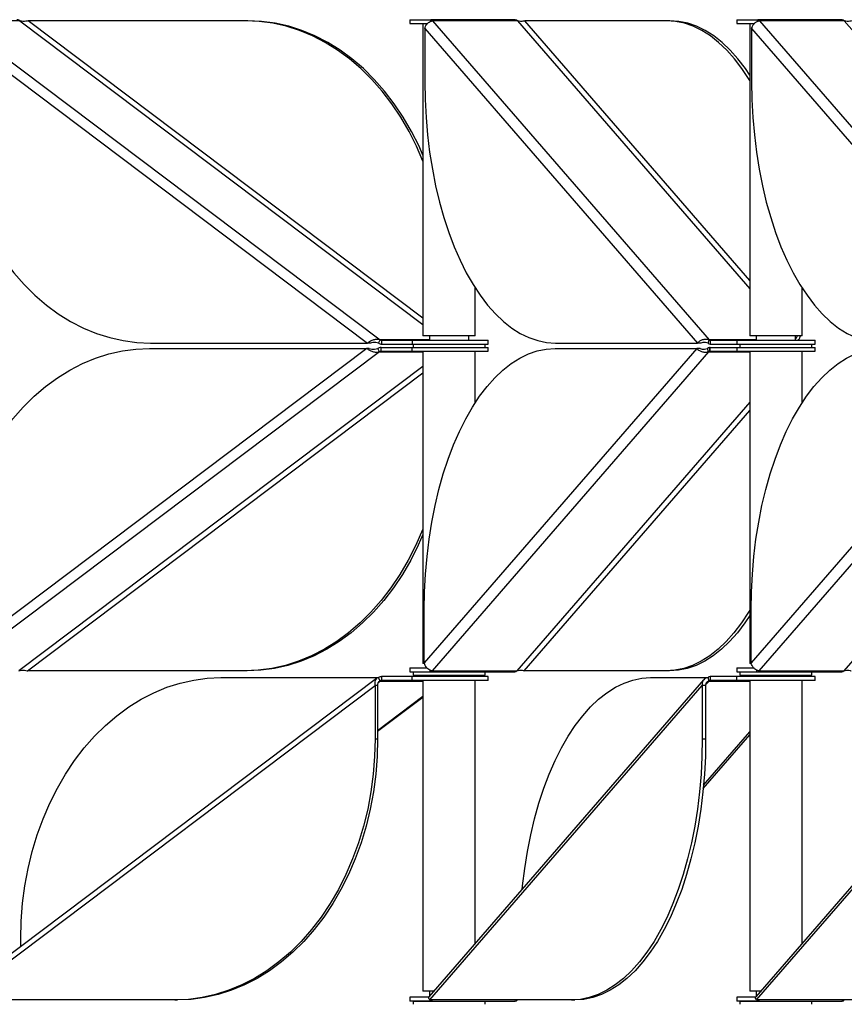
# Model space of a CAD drawing. Header units: millimetres. Extents: x 5 to 415, y 2 to 292.
# Tile 15 of 82: x 118 to 131, y 180 to 195. Entities that reach past the tile are written whole.
import ezdxf

# ---------------------------------------------------------------- set-up
doc = ezdxf.new("R2010")
doc.units = ezdxf.units.MM

msp = doc.modelspace()

# ---------------------------------------------------------------- linework, layer by layer
at = {"color": 7, "linetype": 'Continuous', "lineweight": 25}
for p, q in [((117.0971, 195.2985), (123.5773, 190.4152)), ((118.0611, 195.2985), (117.0971, 195.2985)), ((118.0611, 195.2985), (124.2323, 190.648)), ((121.5153, 195.2985), (118.1916, 195.2985)), ((124.2323, 190.7464), (118.1916, 195.2985)), ((121.5539, 195.2985), (121.5153, 195.2985)), ((124.0323, 195.3146), (124.0323, 195.2546)), ((124.0323, 195.3146), (124.3474, 195.3146)), ((124.0323, 195.2546), (124.3006, 195.2546)), ((124.2323, 195.2546), (124.2323, 190.4746)), ((124.3474, 195.3146), (124.3474, 195.2876)), ((124.3499, 195.3146), (124.3587, 195.3146)), ((124.3499, 195.3146), (124.3499, 195.2889)), ((125.6401, 195.3146), (124.3587, 195.3146)), ((124.38, 195.2985), (128.6107, 190.4152)), ((125.6788, 195.2985), (124.38, 195.2985)), ((125.6401, 195.3146), (125.6488, 195.3146)), ((125.6788, 195.2985), (129.2342, 191.1947)), ((127.9608, 195.2985), (125.7908, 195.2985)), ((129.2342, 191.3239), (125.7908, 195.2985)), ((128.0127, 195.2985), (127.9608, 195.2985)), ((129.0342, 195.3146), (129.0342, 195.2546)), ((129.0342, 195.3146), (129.3493, 195.3146)), ((129.0342, 195.2546), (129.3026, 195.2546)), ((129.2342, 195.2546), (129.2342, 190.4746)), ((129.3493, 195.3146), (129.3493, 195.2876)), ((129.3519, 195.3146), (129.3606, 195.3146)), ((129.3519, 195.3146), (129.3519, 195.2889)), ((130.642, 195.3146), (129.3606, 195.3146)), ((129.3819, 195.2985), (133.6127, 190.4152)), ((130.6808, 195.2985), (129.3819, 195.2985)), ((130.642, 195.3146), (130.6508, 195.3146)), ((130.6808, 195.2985), (134.2362, 191.1947)), ((116.997, 195.1773), (123.3853, 190.3632)), ((124.261, 195.1773), (128.4318, 190.3632)), ((124.261, 195.1773), (124.261, 194.3632)), ((129.263, 195.1773), (133.4337, 190.3632)), ((129.263, 195.1773), (129.263, 194.3632)), ((125.0323, 190.4746), (125.0323, 191.2076)), ((130.0342, 190.4746), (130.0342, 191.2076)), ((123.5543, 190.3632), (123.5773, 190.4152)), ((124.3323, 190.4152), (123.5773, 190.4152)), ((123.6003, 190.4071), (123.6003, 190.3471)), ((123.6003, 190.4071), (124.067, 190.4071)), ((124.067, 190.4071), (124.067, 190.3471)), ((124.067, 190.4071), (125.2323, 190.4071)), ((124.9845, 190.4746), (124.2323, 190.4746)), ((124.3323, 190.4746), (124.3323, 190.4071)), ((124.9323, 190.4071), (124.9323, 190.4746)), ((125.0323, 190.4746), (124.9845, 190.4746)), ((125.2323, 190.3471), (125.2323, 190.4071)), ((128.5957, 190.3632), (128.6107, 190.4152)), ((129.3342, 190.4152), (128.6107, 190.4152)), ((128.6257, 190.4071), (128.6257, 190.3471)), ((128.6257, 190.4071), (129.0342, 190.4071)), ((129.0342, 190.4071), (129.0342, 190.3471)), ((129.0342, 190.4071), (130.2342, 190.4071)), ((129.9865, 190.4746), (129.2342, 190.4746)), ((129.3342, 190.4746), (129.3342, 190.4071)), ((129.9342, 190.4071), (129.9342, 190.4746)), ((130.0342, 190.4746), (129.9865, 190.4746)), ((130.2342, 190.3471), (130.2342, 190.4071)), ((123.373, 190.2811), (116.9847, 185.467)), ((120.0493, 190.2811), (123.373, 190.2811)), ((120.0616, 190.3632), (123.3853, 190.3632)), ((123.4115, 190.2811), (123.373, 190.2811)), ((123.4238, 190.3632), (123.3853, 190.3632)), ((123.565, 190.2291), (123.542, 190.2811)), ((123.5944, 190.2972), (123.588, 190.2972)), ((123.588, 190.2972), (123.588, 190.2372)), ((123.5944, 190.2372), (123.5944, 190.2972)), ((123.5944, 190.2972), (124.0628, 190.2972)), ((123.6003, 190.3471), (124.067, 190.3471)), ((124.0628, 190.2972), (124.0628, 190.2372)), ((124.0628, 190.2972), (125.2323, 190.2972)), ((124.067, 190.3471), (125.2323, 190.3471)), ((124.0823, 190.3471), (124.0823, 190.2972)), ((128.4237, 190.2811), (124.253, 185.467)), ((125.1823, 190.2972), (125.1823, 190.3471)), ((125.2323, 190.2372), (125.2323, 190.2972)), ((126.2538, 190.2811), (128.4237, 190.2811)), ((126.2618, 190.3632), (128.4318, 190.3632)), ((128.4757, 190.2811), (128.4237, 190.2811)), ((128.4837, 190.3632), (128.4318, 190.3632)), ((128.6027, 190.2291), (128.5877, 190.2811)), ((128.6177, 190.2972), (128.6177, 190.2372)), ((128.6264, 190.2972), (128.6177, 190.2972)), ((128.6257, 190.3471), (129.0342, 190.3471)), ((128.6264, 190.2372), (128.6264, 190.2972)), ((128.6264, 190.2972), (129.0342, 190.2972)), ((129.0342, 190.3471), (130.2342, 190.3471)), ((129.0342, 190.2972), (129.0342, 190.2372)), ((129.0342, 190.2972), (130.2342, 190.2972)), ((129.0842, 190.3471), (129.0842, 190.2972)), ((133.4257, 190.2811), (129.255, 185.467)), ((130.1842, 190.2972), (130.1842, 190.3471)), ((130.2342, 190.2372), (130.2342, 190.2972)), ((123.565, 190.2291), (117.0848, 185.3458)), ((123.565, 190.2291), (124.2323, 190.2291)), ((123.5944, 190.2372), (123.588, 190.2372)), ((123.5944, 190.2372), (124.0628, 190.2372)), ((124.0628, 190.2372), (125.2323, 190.2372)), ((124.2323, 190.2372), (124.2323, 185.4572)), ((128.6027, 190.2291), (124.3719, 185.3458)), ((125.0323, 189.4491), (125.0323, 190.2372)), ((128.6027, 190.2291), (129.2342, 190.2291)), ((128.6264, 190.2372), (128.6177, 190.2372)), ((128.6264, 190.2372), (129.0342, 190.2372)), ((129.0342, 190.2372), (130.2342, 190.2372)), ((129.2342, 190.2372), (129.2342, 185.4572)), ((133.6046, 190.2291), (129.3739, 185.3458)), ((130.0342, 189.4491), (130.0342, 190.2372)), ((124.2323, 190.0055), (118.0488, 185.3458)), ((118.1793, 185.3458), (124.2323, 189.9072)), ((129.2342, 189.4589), (125.6708, 185.3458)), ((134.2362, 189.4589), (130.6727, 185.3458)), ((125.7828, 185.3458), (129.2342, 189.3296)), ((124.253, 185.467), (124.253, 186.2811)), ((129.255, 185.467), (129.255, 186.2811)), ((124.2482, 185.4572), (124.2323, 185.4572)), ((129.2501, 185.4572), (129.2342, 185.4572)), ((121.503, 185.3458), (118.1793, 185.3458)), ((121.5416, 185.3458), (121.503, 185.3458)), ((124.0323, 185.3897), (124.0323, 185.3297)), ((124.0323, 185.3897), (124.294, 185.3897)), ((124.0323, 185.3297), (124.3361, 185.3297)), ((124.0823, 185.3297), (124.0823, 185.2797)), ((124.0823, 185.2797), (124.2715, 185.2797)), ((124.2323, 185.2797), (124.2323, 185.2571)), ((124.2715, 185.2797), (125.1823, 185.2797)), ((124.3361, 185.3572), (124.3361, 185.3297)), ((124.3361, 185.3297), (124.3419, 185.3297)), ((124.3419, 185.3297), (124.3419, 185.3546)), ((124.3419, 185.3297), (125.6408, 185.3297)), ((124.3719, 185.3458), (125.6708, 185.3458)), ((125.0323, 185.2571), (125.0323, 185.2797)), ((125.1823, 185.2797), (125.1823, 185.3297)), ((127.9527, 185.3458), (125.7828, 185.3458)), ((128.0047, 185.3458), (127.9527, 185.3458)), ((129.0342, 185.3897), (129.0342, 185.3297)), ((129.0342, 185.3897), (129.296, 185.3897)), ((129.0342, 185.3297), (129.3381, 185.3297)), ((129.0842, 185.3297), (129.0842, 185.2797)), ((129.0842, 185.2797), (129.2735, 185.2797)), ((129.2342, 185.2797), (129.2342, 185.2571)), ((129.2735, 185.2797), (130.1842, 185.2797)), ((129.3381, 185.3572), (129.3381, 185.3297)), ((129.3381, 185.3297), (129.3439, 185.3297)), ((129.3439, 185.3297), (129.3439, 185.3546)), ((129.3439, 185.3297), (130.6427, 185.3297)), ((129.3739, 185.3458), (130.6727, 185.3458)), ((130.0342, 185.2571), (130.0342, 185.2797)), ((130.1842, 185.2797), (130.1842, 185.3297)), ((123.5223, 185.2286), (117.0653, 180.3627)), ((121.1413, 185.241), (123.5543, 185.241)), ((123.5459, 185.1654), (123.5773, 185.1891)), ((123.5773, 185.1891), (123.5543, 185.241)), ((123.5773, 185.1891), (124.2323, 185.1891)), ((123.6003, 185.2571), (123.6003, 185.1971)), ((124.067, 185.2571), (123.6003, 185.2571)), ((124.067, 185.1971), (123.6003, 185.1971)), ((124.067, 185.1971), (124.067, 185.2571)), ((125.2323, 185.2571), (124.067, 185.2571)), ((125.2323, 185.1971), (124.067, 185.1971)), ((124.2323, 185.1971), (124.2323, 180.4396)), ((128.5282, 185.2078), (124.3247, 180.3559)), ((125.0323, 181.1726), (125.0323, 185.1971)), ((125.2323, 185.1971), (125.2323, 185.2571)), ((127.7166, 185.241), (128.5957, 185.241)), ((128.5587, 185.129), (128.6107, 185.1891)), ((128.6107, 185.1891), (128.5957, 185.241)), ((128.6107, 185.1891), (129.2342, 185.1891)), ((128.6257, 185.2571), (128.6257, 185.1971)), ((129.0342, 185.2571), (128.6257, 185.2571)), ((129.0342, 185.1971), (128.6257, 185.1971)), ((129.0342, 185.1971), (129.0342, 185.2571)), ((130.2342, 185.2571), (129.0342, 185.2571)), ((130.2342, 185.1971), (129.0342, 185.1971)), ((129.2342, 185.1971), (129.2342, 180.4396)), ((133.5302, 185.2078), (129.3267, 180.3559)), ((130.0342, 181.1726), (130.0342, 185.1971)), ((130.2342, 185.1971), (130.2342, 185.2571)), ((117.1119, 180.3057), (123.5002, 185.1198)), ((123.5387, 185.1198), (123.5002, 185.1198)), ((123.5002, 185.1198), (123.5002, 184.3057)), ((123.5387, 185.1198), (123.5387, 184.3057)), ((124.3361, 180.3057), (128.5068, 185.1198)), ((128.5588, 185.1198), (128.5068, 185.1198)), ((128.5068, 185.1198), (128.5068, 184.3057)), ((128.5588, 185.1198), (128.5588, 184.3057)), ((129.338, 180.3057), (133.5088, 185.1198)), ((123.5387, 184.4336), (124.2323, 184.9562)), ((123.5387, 184.4219), (124.2323, 184.9445)), ((128.5267, 183.5929), (129.2342, 184.4095)), ((123.5002, 184.3057), (123.5387, 184.3057)), ((128.5068, 184.3057), (128.5588, 184.3057)), ((128.522, 183.5428), (129.2342, 184.3648)), ((118.0767, 181.1249), (118.0767, 181.241)), ((120.4356, 180.3057), (117.1119, 180.3057)), ((120.4356, 180.3057), (120.4742, 180.3057)), ((124.0323, 180.3496), (124.0323, 180.2896)), ((124.3229, 180.3496), (124.0323, 180.3496)), ((124.3972, 180.4396), (124.2323, 180.4396)), ((124.3323, 180.4396), (124.3323, 180.3647)), ((126.506, 180.3057), (124.3361, 180.3057)), ((124.3474, 180.2896), (124.3474, 180.3057)), ((124.3499, 180.2896), (124.3499, 180.3057)), ((126.506, 180.3057), (126.558, 180.3057)), ((129.0342, 180.3496), (129.0342, 180.2896)), ((129.3249, 180.3496), (129.0342, 180.3496)), ((129.3992, 180.4396), (129.2342, 180.4396)), ((129.3342, 180.4396), (129.3342, 180.3647)), ((131.508, 180.3057), (129.338, 180.3057)), ((129.3493, 180.2896), (129.3493, 180.3057)), ((129.3519, 180.2896), (129.3519, 180.3057)), ((124.3474, 180.2896), (124.0323, 180.2896)), ((124.0823, 180.2896), (124.0823, 180.2396)), ((124.0823, 180.2896), (125.1823, 180.2896)), ((124.3323, 180.2896), (124.3323, 180.2896)), ((124.3587, 180.2896), (124.3499, 180.2896)), ((124.3587, 180.2896), (125.6401, 180.2896)), ((124.9323, 180.2896), (124.9323, 180.2896)), ((125.1823, 180.2396), (125.1823, 180.2896)), ((125.6488, 180.2896), (125.6401, 180.2896)), ((129.3493, 180.2896), (129.0342, 180.2896)), ((129.0842, 180.2896), (129.0842, 180.2396)), ((129.0842, 180.2896), (130.1842, 180.2896)), ((129.3342, 180.2896), (129.3342, 180.2896)), ((129.3606, 180.2896), (129.3519, 180.2896)), ((129.3606, 180.2896), (130.642, 180.2896)), ((129.9342, 180.2896), (129.9342, 180.2896)), ((130.1842, 180.2396), (130.1842, 180.2896)), ((130.6508, 180.2896), (130.642, 180.2896))]:
    msp.add_line(p, q, dxfattribs=at)
at = {"color": 7, "linetype": 'Continuous', "lineweight": 25, "flags": 128}
for points in [[(124.2323, 193.1489), (124.1337, 193.3769), (124.019, 193.6052), (123.8925, 193.8229), (123.755, 194.0287), (123.607, 194.2219), (123.4493, 194.4014), (123.2826, 194.5664), (123.1076, 194.7162), (122.9252, 194.8501), (122.7362, 194.9674), (122.5416, 195.0676), (122.3421, 195.1502), (122.1388, 195.2149), (121.9326, 195.2613), (121.7244, 195.2892), (121.5153, 195.2985)], [(124.2323, 193.2423), (124.1723, 193.3769), (124.0575, 193.6052), (123.9311, 193.8229), (123.7936, 194.0287), (123.6456, 194.2219), (123.4879, 194.4014), (123.3211, 194.5664), (123.1462, 194.7162), (122.9638, 194.8501), (122.7748, 194.9674), (122.5801, 195.0676), (122.3807, 195.1502), (122.1774, 195.2149), (121.9712, 195.2613), (121.763, 195.2892), (121.5539, 195.2985)], [(129.2342, 194.3837), (129.2234, 194.4014), (129.1146, 194.5664), (129.0003, 194.7162), (128.8813, 194.8501), (128.7579, 194.9674), (128.6308, 195.0676), (128.5006, 195.1502), (128.3678, 195.2149), (128.2332, 195.2613), (128.0973, 195.2892), (127.9608, 195.2985)], [(129.2342, 194.4665), (129.1665, 194.5664), (129.0523, 194.7162), (128.9332, 194.8501), (128.8098, 194.9674), (128.6827, 195.0676), (128.5525, 195.1502), (128.4198, 195.2149), (128.2852, 195.2613), (128.1493, 195.2892), (128.0127, 195.2985)], [(116.997, 194.3632), (117.0041, 194.0902), (117.0255, 193.8185), (117.0611, 193.5494), (117.1106, 193.284), (117.174, 193.0237), (117.2507, 192.7696), (117.3406, 192.5229), (117.4431, 192.2849), (117.5579, 192.0565), (117.6844, 191.8388), (117.8219, 191.633), (117.9698, 191.4398), (118.1276, 191.2603), (118.2943, 191.0953), (118.4693, 190.9455), (118.6517, 190.8117), (118.8406, 190.6943), (119.0353, 190.5941), (119.2348, 190.5115), (119.4381, 190.4469), (119.6443, 190.4004), (119.8524, 190.3725), (120.0616, 190.3632)], [(124.261, 194.3632), (124.2657, 194.0902), (124.2797, 193.8185), (124.3029, 193.5494), (124.3352, 193.284), (124.3766, 193.0237), (124.4267, 192.7696), (124.4854, 192.5229), (124.5523, 192.2849), (124.6272, 192.0565), (124.7098, 191.8388), (124.7996, 191.633), (124.8962, 191.4398), (124.9991, 191.2603), (125.108, 191.0953), (125.2222, 190.9455), (125.3413, 190.8117), (125.4647, 190.6943), (125.5918, 190.5941), (125.722, 190.5115), (125.8547, 190.4469), (125.9894, 190.4004), (126.1253, 190.3725), (126.2618, 190.3632)], [(129.263, 194.3632), (129.2677, 194.0902), (129.2816, 193.8185), (129.3048, 193.5494), (129.3372, 193.284), (129.3785, 193.0237), (129.4286, 192.7696), (129.4873, 192.5229), (129.5543, 192.2849), (129.6292, 192.0565), (129.7117, 191.8388), (129.8015, 191.633), (129.8981, 191.4398), (130.0011, 191.2603), (130.11, 191.0953), (130.2242, 190.9455), (130.3433, 190.8117), (130.4667, 190.6943), (130.5938, 190.5941), (130.724, 190.5115), (130.8567, 190.4469), (130.9913, 190.4004), (131.1272, 190.3725), (131.2638, 190.3632)], [(116.9847, 186.2811), (116.9918, 186.5541), (117.0132, 186.8257), (117.0488, 187.0949), (117.0983, 187.3603), (117.1616, 187.6206), (117.2384, 187.8747), (117.3283, 188.1213), (117.4308, 188.3594), (117.5456, 188.5878), (117.672, 188.8054), (117.8096, 189.0113), (117.9575, 189.2044), (118.1152, 189.3839), (118.282, 189.549), (118.457, 189.6988), (118.6394, 189.8326), (118.8283, 189.9499), (119.023, 190.0501), (119.2224, 190.1328), (119.4257, 190.1974), (119.632, 190.2438), (119.8401, 190.2718), (120.0493, 190.2811)], [(124.253, 186.2811), (124.2577, 186.5541), (124.2716, 186.8257), (124.2948, 187.0949), (124.3272, 187.3603), (124.3685, 187.6206), (124.4186, 187.8747), (124.4773, 188.1213), (124.5443, 188.3594), (124.6192, 188.5878), (124.7017, 188.8054), (124.7915, 189.0113), (124.8881, 189.2044), (124.9911, 189.3839), (125.1, 189.549), (125.2142, 189.6988), (125.3333, 189.8326), (125.4567, 189.9499), (125.5838, 190.0501), (125.714, 190.1328), (125.8467, 190.1974), (125.9813, 190.2438), (126.1172, 190.2718), (126.2538, 190.2811)], [(129.255, 186.2811), (129.2596, 186.5541), (129.2736, 186.8257), (129.2968, 187.0949), (129.3291, 187.3603), (129.3705, 187.6206), (129.4206, 187.8747), (129.4793, 188.1213), (129.5462, 188.3594), (129.6212, 188.5878), (129.7037, 188.8054), (129.7935, 189.0113), (129.8901, 189.2044), (129.9931, 189.3839), (130.1019, 189.549), (130.2162, 189.6988), (130.3352, 189.8326), (130.4586, 189.9499), (130.5857, 190.0501), (130.7159, 190.1328), (130.8487, 190.1974), (130.9833, 190.2438), (131.1192, 190.2718), (131.2557, 190.2811)], [(124.2323, 187.5265), (124.224, 187.5055), (124.1214, 187.2674), (124.0067, 187.039), (123.8802, 186.8214), (123.7427, 186.6155), (123.5947, 186.4224), (123.437, 186.2429), (123.2703, 186.0779), (123.0953, 185.9281), (122.9129, 185.7942), (122.7239, 185.6769), (122.5293, 185.5767), (122.3298, 185.4941), (122.1265, 185.4294), (121.9203, 185.383), (121.7121, 185.3551), (121.503, 185.3458)], [(124.2323, 187.4312), (124.16, 187.2674), (124.0452, 187.039), (123.9188, 186.8214), (123.7813, 186.6155), (123.6333, 186.4224), (123.4756, 186.2429), (123.3088, 186.0779), (123.1339, 185.9281), (122.9515, 185.7942), (122.7625, 185.6769), (122.5678, 185.5767), (122.3684, 185.4941), (122.1651, 185.4294), (121.9588, 185.383), (121.7507, 185.3551), (121.5416, 185.3458)], [(129.2342, 186.2739), (129.2154, 186.2429), (129.1065, 186.0779), (128.9923, 185.9281), (128.8732, 185.7942), (128.7498, 185.6769), (128.6227, 185.5767), (128.4925, 185.4941), (128.3598, 185.4294), (128.2252, 185.383), (128.0893, 185.3551), (127.9527, 185.3458)], [(129.2342, 186.1902), (129.1585, 186.0779), (129.0442, 185.9281), (128.9252, 185.7942), (128.8018, 185.6769), (128.6747, 185.5767), (128.5445, 185.4941), (128.4117, 185.4294), (128.2771, 185.383), (128.1412, 185.3551), (128.0047, 185.3458)], [(118.0767, 181.241), (118.0838, 181.514), (118.1052, 181.7857), (118.1408, 182.0549), (118.1903, 182.3202), (118.2536, 182.5806), (118.3304, 182.8346), (118.4203, 183.0813), (118.5228, 183.3194), (118.6376, 183.5478), (118.764, 183.7654), (118.9016, 183.9712), (119.0495, 184.1644), (119.2072, 184.3439), (119.374, 184.5089), (119.549, 184.6587), (119.7314, 184.7926), (119.9203, 184.9099), (120.115, 185.0101), (120.3144, 185.0927), (120.5178, 185.1574), (120.724, 185.2038), (120.9321, 185.2317), (121.1413, 185.241)], [(125.7525, 182.004), (125.7576, 182.0549), (125.79, 182.3202), (125.8313, 182.5806), (125.8814, 182.8346), (125.9401, 183.0813), (126.007, 183.3194), (126.082, 183.5478), (126.1645, 183.7654), (126.2543, 183.9712), (126.3509, 184.1644), (126.4539, 184.3439), (126.5627, 184.5089), (126.677, 184.6587), (126.7961, 184.7926), (126.9194, 184.9099), (127.0465, 185.0101), (127.1767, 185.0927), (127.3095, 185.1574), (127.4441, 185.2038), (127.58, 185.2317), (127.7166, 185.241)], [(123.5002, 184.3057), (123.493, 184.0327), (123.4716, 183.761), (123.4361, 183.4919), (123.3865, 183.2265), (123.3232, 182.9662), (123.2465, 182.7121), (123.1566, 182.4655), (123.054, 182.2274), (122.9393, 181.999), (122.8128, 181.7814), (122.6753, 181.5755), (122.5274, 181.3824), (122.3696, 181.2029), (122.2029, 181.0378), (122.0279, 180.888), (121.8455, 180.7542), (121.6565, 180.6369), (121.4619, 180.5367), (121.2624, 180.454), (121.0591, 180.3894), (120.8529, 180.343), (120.6448, 180.315), (120.4356, 180.3057)], [(123.5387, 184.3057), (123.5316, 184.0327), (123.5102, 183.761), (123.4747, 183.4919), (123.4251, 183.2265), (123.3618, 182.9662), (123.285, 182.7121), (123.1952, 182.4655), (123.0926, 182.2274), (122.9778, 181.999), (122.8514, 181.7814), (122.7139, 181.5755), (122.5659, 181.3824), (122.4082, 181.2029), (122.2415, 181.0378), (122.0665, 180.888), (121.8841, 180.7542), (121.6951, 180.6369), (121.5004, 180.5367), (121.301, 180.454), (121.0977, 180.3894), (120.8915, 180.343), (120.6833, 180.315), (120.4742, 180.3057)], [(128.5068, 184.3057), (128.5021, 184.0327), (128.4882, 183.761), (128.465, 183.4919), (128.4326, 183.2265), (128.3913, 182.9662), (128.3412, 182.7121), (128.2825, 182.4655), (128.2155, 182.2274), (128.1406, 181.999), (128.0581, 181.7814), (127.9683, 181.5755), (127.8717, 181.3824), (127.7687, 181.2029), (127.6598, 181.0378), (127.5456, 180.888), (127.4265, 180.7542), (127.3031, 180.6369), (127.1761, 180.5367), (127.0458, 180.454), (126.9131, 180.3894), (126.7785, 180.343), (126.6426, 180.315), (126.506, 180.3057)], [(128.5588, 184.3057), (128.5541, 184.0327), (128.5401, 183.761), (128.5169, 183.4919), (128.4846, 183.2265), (128.4432, 182.9662), (128.3931, 182.7121), (128.3344, 182.4655), (128.2675, 182.2274), (128.1926, 181.999), (128.11, 181.7814), (128.0202, 181.5755), (127.9236, 181.3824), (127.8207, 181.2029), (127.7118, 181.0378), (127.5976, 180.888), (127.4785, 180.7542), (127.3551, 180.6369), (127.228, 180.5367), (127.0978, 180.454), (126.9651, 180.3894), (126.8304, 180.343), (126.6945, 180.315), (126.558, 180.3057)]]:
    msp.add_lwpolyline(points, dxfattribs=at)
at = {"color": 7, "linetype": 'Continuous', "lineweight": 25}
for centre, radius, start, end in [((118.0143, 195.2383), 0.0763, 52.10594, 89.34065), ((124.3475, 195.274), 0.0407, 37.0845, 86.56058), ((125.6464, 195.274), 0.0407, 37.0845, 86.56058), ((129.3495, 195.274), 0.0407, 37.0845, 86.56058), ((130.6483, 195.274), 0.0407, 37.0845, 86.56058), ((123.6007, 190.4452), 0.0381, 232.10594, 269.34065), ((128.6269, 190.4274), 0.0203, 217.0845, 266.56058), ((123.5889, 190.2209), 0.0763, 90.65935, 127.89406), ((123.6012, 190.4234), 0.0763, 232.10594, 269.34065), ((128.6201, 190.2566), 0.0407, 93.43942, 142.9155), ((128.6282, 190.3877), 0.0407, 217.0845, 266.56058), ((123.5884, 190.199), 0.0381, 90.65935, 127.89406), ((128.6189, 190.2169), 0.0203, 93.43942, 142.9155), ((124.3395, 185.3703), 0.0407, 273.43942, 322.9155), ((125.6383, 185.3703), 0.0407, 273.43942, 322.9155), ((129.3414, 185.3703), 0.0407, 273.43942, 322.9155), ((130.6403, 185.3703), 0.0407, 273.43942, 322.9155), ((123.6012, 185.1808), 0.0763, 90.65935, 127.89406), ((123.6007, 185.159), 0.0381, 90.65935, 127.89406), ((128.6282, 185.2165), 0.0407, 93.43942, 142.9155), ((128.6269, 185.1768), 0.0203, 93.43942, 142.9155), ((124.3475, 180.3302), 0.0407, 273.43942, 322.9155), ((125.6464, 180.3302), 0.0407, 273.43942, 322.9155), ((129.3495, 180.3302), 0.0407, 273.43942, 322.9155), ((130.6483, 180.3302), 0.0407, 273.43942, 322.9155)]:
    msp.add_arc(centre, radius, start, end, dxfattribs=at)
for points, knots in [([(118.1916, 195.2985), (118.1794, 195.2953), (118.1551, 195.289), (118.11, 195.286), (118.0783, 195.2919), (118.0628, 195.2979), (118.0611, 195.2985)], [0, 0, 0, 0, 0.3201967, 0.6410914, 0.961986, 1, 1, 1, 1]), ([(124.261, 195.1773), (124.2646, 195.1904), (124.2716, 195.2167), (124.2959, 195.252), (124.3266, 195.2793), (124.3563, 195.2943), (124.3736, 195.2974), (124.38, 195.2985)], [0, 0, 0, 0, 0.2182973, 0.4366061, 0.6549149, 0.8732236, 1, 1, 1, 1]), ([(125.7908, 195.2985), (125.7822, 195.2953), (125.7649, 195.289), (125.7256, 195.286), (125.6956, 195.2919), (125.6804, 195.2979), (125.6788, 195.2985)], [0, 0, 0, 0, 0.3201967, 0.6410914, 0.961986, 1, 1, 1, 1]), ([(129.263, 195.1773), (129.2665, 195.1904), (129.2736, 195.2167), (129.2979, 195.252), (129.3286, 195.2793), (129.3582, 195.2943), (129.3755, 195.2974), (129.3819, 195.2985)], [0, 0, 0, 0, 0.2182973, 0.4366061, 0.6549149, 0.8732236, 1, 1, 1, 1]), ([(130.7928, 195.2985), (130.7841, 195.2953), (130.7669, 195.289), (130.7275, 195.286), (130.6975, 195.2919), (130.6824, 195.2979), (130.6808, 195.2985)], [0, 0, 0, 0, 0.3201967, 0.6410914, 0.961986, 1, 1, 1, 1]), ([(123.5773, 190.4152), (123.5611, 190.4179), (123.5286, 190.4234), (123.4763, 190.413), (123.4254, 190.3919), (123.399, 190.373), (123.3853, 190.3632)], [0, 0, 0, 0, 0.2453754, 0.4909149, 0.7364551, 1, 1, 1, 1]), ([(128.6107, 190.4152), (128.5932, 190.4179), (128.5583, 190.4234), (128.5066, 190.413), (128.4606, 190.3919), (128.4416, 190.373), (128.4318, 190.3632)], [0, 0, 0, 0, 0.2453754, 0.4909149, 0.7364551, 1, 1, 1, 1]), ([(129.9342, 190.4303), (129.9364, 190.4321), (129.9438, 190.4381), (129.9537, 190.4542), (129.96, 190.4714), (129.9612, 190.4817), (129.9615, 190.4844)], [0, 0, 0, 0, 0.1513205, 0.5095553, 0.8677898, 1, 1, 1, 1]), ([(129.9723, 190.4071), (129.9778, 190.4128), (129.9929, 190.4284), (130.0046, 190.4505), (130.0084, 190.4654), (130.0089, 190.4673)], [0, 0, 0, 0, 0.3371498, 0.9179568, 1, 1, 1, 1]), ([(123.373, 190.2811), (123.3856, 190.272), (123.411, 190.2537), (123.4601, 190.2325), (123.5137, 190.2208), (123.5475, 190.2263), (123.565, 190.2291)], [0, 0, 0, 0, 0.2453754, 0.4909149, 0.7364551, 1, 1, 1, 1]), ([(123.4115, 190.2811), (123.4237, 190.2779), (123.4481, 190.2716), (123.4931, 190.2686), (123.5249, 190.2744), (123.5404, 190.2804), (123.542, 190.2811)], [0, 0, 0, 0, 0.3201967, 0.6410914, 0.961986, 1, 1, 1, 1]), ([(123.5543, 190.3632), (123.5399, 190.3674), (123.5111, 190.376), (123.4659, 190.3733), (123.4378, 190.3671), (123.4252, 190.3636), (123.4238, 190.3632)], [0, 0, 0, 0, 0.3201967, 0.6410914, 0.961986, 1, 1, 1, 1]), ([(128.4237, 190.2811), (128.4328, 190.272), (128.4509, 190.2537), (128.4949, 190.2325), (128.5475, 190.2208), (128.5839, 190.2263), (128.6027, 190.2291)], [0, 0, 0, 0, 0.2453754, 0.4909149, 0.7364551, 1, 1, 1, 1]), ([(128.4757, 190.2811), (128.4843, 190.2779), (128.5016, 190.2716), (128.5409, 190.2686), (128.5709, 190.2744), (128.5861, 190.2804), (128.5877, 190.2811)], [0, 0, 0, 0, 0.3201967, 0.6410914, 0.961986, 1, 1, 1, 1]), ([(128.5957, 190.3632), (128.5818, 190.3674), (128.554, 190.376), (128.5144, 190.3733), (128.493, 190.3671), (128.4846, 190.3636), (128.4837, 190.3632)], [0, 0, 0, 0, 0.3201967, 0.6410914, 0.961986, 1, 1, 1, 1]), ([(124.3719, 185.3458), (124.3608, 185.3482), (124.3385, 185.3531), (124.3049, 185.3754), (124.2768, 185.4063), (124.2596, 185.4387), (124.2548, 185.4594), (124.253, 185.467)], [0, 0, 0, 0, 0.2182973, 0.4366061, 0.6549149, 0.8732236, 1, 1, 1, 1]), ([(129.3739, 185.3458), (129.3627, 185.3482), (129.3405, 185.3531), (129.3069, 185.3754), (129.2788, 185.4063), (129.2615, 185.4387), (129.2567, 185.4594), (129.255, 185.467)], [0, 0, 0, 0, 0.21829734, 0.43660611, 0.65491491, 0.8732236, 1, 1, 1, 1]), ([(118.0488, 185.3458), (118.0632, 185.35), (118.092, 185.3585), (118.1372, 185.3559), (118.1653, 185.3497), (118.178, 185.3461), (118.1793, 185.3458)], [0, 0, 0, 0, 0.3201967, 0.6410914, 0.961986, 1, 1, 1, 1]), ([(125.6708, 185.3458), (125.6847, 185.35), (125.7125, 185.3585), (125.7521, 185.3559), (125.7735, 185.3497), (125.7819, 185.3461), (125.7828, 185.3458)], [0, 0, 0, 0, 0.3201967, 0.6410914, 0.961986, 1, 1, 1, 1]), ([(130.6727, 185.3458), (130.6866, 185.35), (130.7144, 185.3585), (130.7541, 185.3559), (130.7755, 185.3497), (130.7838, 185.3461), (130.7847, 185.3458)], [0, 0, 0, 0, 0.32019668, 0.6410914, 0.96198601, 1, 1, 1, 1]), ([(123.5543, 185.241), (123.5444, 185.2386), (123.5244, 185.2337), (123.5042, 185.2114), (123.4937, 185.1805), (123.4936, 185.1481), (123.4984, 185.1274), (123.5002, 185.1198)], [0, 0, 0, 0, 0.2182973, 0.4366061, 0.6549149, 0.8732236, 1, 1, 1, 1]), ([(123.5773, 185.1891), (123.5712, 185.1871), (123.559, 185.1831), (123.5462, 185.169), (123.5387, 185.1503), (123.5373, 185.1329), (123.5385, 185.1226), (123.5387, 185.1198)], [0, 0, 0, 0, 0.2289275, 0.457855, 0.686699, 0.9155428, 1, 1, 1, 1]), ([(128.5957, 185.241), (128.5831, 185.2386), (128.5578, 185.2337), (128.5284, 185.2114), (128.5094, 185.1805), (128.5033, 185.1481), (128.5059, 185.1274), (128.5068, 185.1198)], [0, 0, 0, 0, 0.2182973, 0.4366061, 0.6549149, 0.8732236, 1, 1, 1, 1]), ([(128.6107, 185.1891), (128.6035, 185.1871), (128.5892, 185.1831), (128.5724, 185.169), (128.5614, 185.1503), (128.5581, 185.1329), (128.5586, 185.1226), (128.5588, 185.1198)], [0, 0, 0, 0, 0.2289275, 0.457855, 0.686699, 0.9155428, 1, 1, 1, 1]), ([(124.3361, 180.3057), (124.3302, 180.3146), (124.3186, 180.3324), (124.318, 180.3505), (124.3246, 180.3542), (124.3258, 180.3548)], [0, 0, 0, 0, 0.4497301, 0.899761, 1, 1, 1, 1]), ([(129.338, 180.3057), (129.3322, 180.3146), (129.3205, 180.3324), (129.32, 180.3505), (129.3266, 180.3542), (129.3278, 180.3548)], [0, 0, 0, 0, 0.4497301, 0.899761, 1, 1, 1, 1])]:
    msp.add_open_spline(points, degree=3, knots=knots, dxfattribs=at)

doc.saveas('drawing.dxf')
